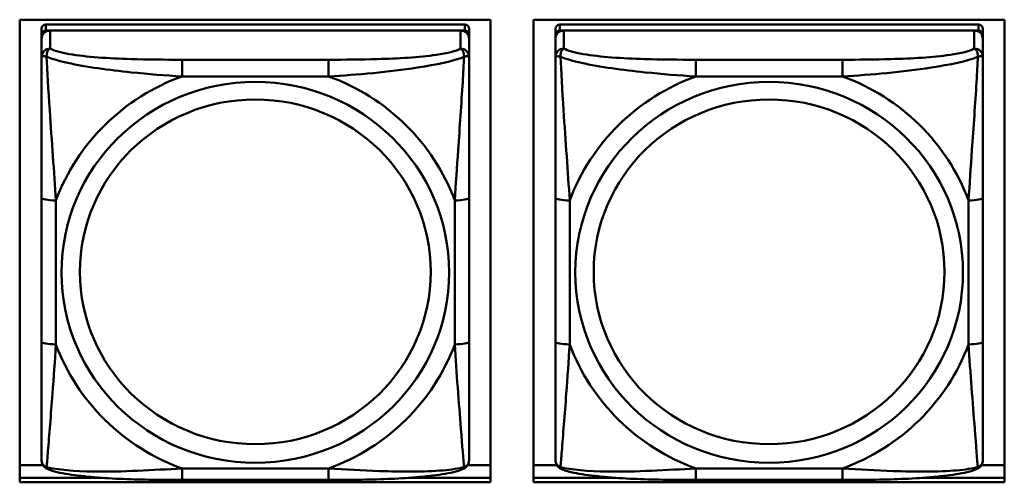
# Model space of a CAD drawing. Header units: inches. Extents: x 0.8 to 75.7, y -7.8 to 49.3.
# Tile 187 of 256: x 46.001 to 47.362, y 18.117 to 18.756. Entities that reach past the tile are written whole.
import ezdxf

# ---------------------------------------------------------------- set-up
doc = ezdxf.new("R2010")
doc.units = ezdxf.units.IN
doc.header["$MEASUREMENT"] = 0
doc.layers.add('Visible Edges(ROSSANSI)', color=7, linetype='Continuous', lineweight=50)
doc.layers.add('Visible Tangent Edges(ROSSANSI)', color=7, linetype='Continuous', lineweight=50)

msp = doc.modelspace()

# ---------------------------------------------------------------- linework, layer by layer
at = {"layer": 'Visible Edges(ROSSANSI)'}
for p, q in [((46.0014, 18.1172), (46.0014, 18.7559)), ((46.0014, 18.7559), (46.652, 18.7559)), ((46.6164, 18.7493), (46.0376, 18.7493)), ((46.652, 18.7559), (46.652, 18.1172)), ((46.7114, 18.1172), (46.7114, 18.7559)), ((46.7114, 18.7559), (47.362, 18.7559)), ((47.3264, 18.7493), (46.7476, 18.7493)), ((47.362, 18.7559), (47.362, 18.1172)), ((46.0317, 18.7435), (46.0317, 18.7352)), ((46.0317, 18.7294), (46.0317, 18.7352)), ((46.0376, 18.741), (46.6164, 18.741)), ((46.6105, 18.741), (46.0435, 18.741)), ((46.6223, 18.7352), (46.6223, 18.7435)), ((46.6223, 18.7352), (46.6223, 18.7294)), ((46.7417, 18.7435), (46.7417, 18.7352)), ((46.7417, 18.7294), (46.7417, 18.7352)), ((46.7476, 18.741), (47.3264, 18.741)), ((47.3205, 18.741), (46.7535, 18.741)), ((47.3323, 18.7352), (47.3323, 18.7435)), ((47.3323, 18.7352), (47.3323, 18.7294)), ((46.0317, 18.7294), (46.0317, 18.7045)), ((46.6223, 18.7045), (46.6223, 18.7294)), ((46.7417, 18.7294), (46.7417, 18.7045)), ((47.3323, 18.7045), (47.3323, 18.7294)), ((46.0317, 18.5101), (46.0317, 18.3114)), ((46.6223, 18.3114), (46.6223, 18.5101)), ((46.7417, 18.5101), (46.7417, 18.3114)), ((47.3323, 18.3114), (47.3323, 18.5101)), ((46.0014, 18.1409), (46.0336, 18.1409)), ((46.6204, 18.1409), (46.652, 18.1409)), ((46.7114, 18.1409), (46.7436, 18.1409)), ((47.3304, 18.1409), (47.362, 18.1409)), ((46.0014, 18.1233), (46.1157, 18.1233)), ((46.1157, 18.1233), (46.0014, 18.1233)), ((46.5384, 18.1233), (46.652, 18.1233)), ((46.652, 18.1233), (46.5384, 18.1233)), ((46.7114, 18.1233), (46.8257, 18.1233)), ((46.8257, 18.1233), (46.7114, 18.1233)), ((47.2484, 18.1233), (47.362, 18.1233)), ((47.362, 18.1233), (47.2484, 18.1233)), ((46.652, 18.1172), (46.0014, 18.1172)), ((46.4282, 18.1205), (46.2259, 18.1205)), ((47.362, 18.1172), (46.7114, 18.1172)), ((47.1382, 18.1205), (46.9359, 18.1205))]:
    msp.add_line(p, q, dxfattribs=at)
for centre, major_axis, start_param, end_param in [((46.0376, 18.7435), (-0.00591, 0), 4.712389, 6.283185), ((46.6164, 18.7435), (0.00591, 0), 0, 1.570796), ((46.7476, 18.7435), (-0.00591, 0), 4.712389, 6.283185), ((47.3264, 18.7435), (0.00591, 0), 0, 1.570796), ((46.0435, 18.7294), (-0.0118, 0), 4.712389, 6.283185), ((46.0376, 18.7352), (-0.00591, 0), 4.712389, 6.283185), ((46.6105, 18.7294), (0.0118, 0), 0, 1.570796), ((46.6164, 18.7352), (0.00591, 0), 0, 1.570796), ((46.7535, 18.7294), (-0.0118, 0), 4.712389, 6.283185), ((46.7476, 18.7352), (-0.00591, 0), 4.712389, 6.283185), ((47.3205, 18.7294), (0.0118, 0), 0, 1.570796), ((47.3264, 18.7352), (0.00591, 0), 0, 1.570796)]:
    msp.add_ellipse(centre, major_axis=major_axis, ratio=0.981793, start_param=start_param, end_param=end_param, dxfattribs=at)
for points, knots in [([(46.0317, 18.7045), (46.0317, 18.6954), (46.0317, 18.6802), (46.0317, 18.663), (46.0317, 18.6366), (46.0317, 18.6063), (46.0317, 18.5769), (46.0317, 18.5545), (46.0317, 18.5321), (46.0317, 18.5101)], [-0.7968224, -0.7968224, -0.7968224, -0.7968224, -0.6514613, -0.6514613, -0.6514613, -0.427691, -0.427691, -0.427691, -0.2569517, -0.2569517, -0.2569517, -0.2569517]), ([(46.6223, 18.5101), (46.6223, 18.5333), (46.6223, 18.557), (46.6223, 18.5807), (46.6223, 18.6118), (46.6223, 18.6441), (46.6223, 18.6709), (46.6223, 18.6848), (46.6223, 18.6968), (46.6223, 18.7045)], [0.2569537, 0.2569537, 0.2569537, 0.2569537, 0.4371919, 0.4371919, 0.4371919, 0.6739428, 0.6739428, 0.6739428, 0.7963818, 0.7963818, 0.7963818, 0.7963818]), ([(46.7417, 18.7045), (46.7417, 18.6954), (46.7417, 18.6802), (46.7417, 18.663), (46.7417, 18.6366), (46.7417, 18.6063), (46.7417, 18.5769), (46.7417, 18.5545), (46.7417, 18.5321), (46.7417, 18.5101)], [-0.7968224, -0.7968224, -0.7968224, -0.7968224, -0.6514613, -0.6514613, -0.6514613, -0.427691, -0.427691, -0.427691, -0.2569517, -0.2569517, -0.2569517, -0.2569517]), ([(47.3323, 18.5101), (47.3323, 18.5333), (47.3323, 18.557), (47.3323, 18.5807), (47.3323, 18.6118), (47.3323, 18.6441), (47.3323, 18.6709), (47.3323, 18.6848), (47.3323, 18.6968), (47.3323, 18.7045)], [0.2569537, 0.2569537, 0.2569537, 0.2569537, 0.4371919, 0.4371919, 0.4371919, 0.6739428, 0.6739428, 0.6739428, 0.7963818, 0.7963818, 0.7963818, 0.7963818]), ([(46.0317, 18.3114), (46.0317, 18.2882), (46.0317, 18.2648), (46.0317, 18.2426), (46.0317, 18.2135), (46.0317, 18.1852), (46.0317, 18.1663), (46.0317, 18.1566), (46.0317, 18.1497), (46.0317, 18.1479)], [0.2569537, 0.2569537, 0.2569537, 0.2569537, 0.4371919, 0.4371919, 0.4371919, 0.6739428, 0.6739428, 0.6739428, 0.7963818, 0.7963818, 0.7963818, 0.7963818]), ([(46.6223, 18.1479), (46.6223, 18.1501), (46.6223, 18.1593), (46.6223, 18.1721), (46.6223, 18.1916), (46.6223, 18.2185), (46.6223, 18.2462), (46.6223, 18.2674), (46.6223, 18.2894), (46.6223, 18.3114)], [-0.7968224, -0.7968224, -0.7968224, -0.7968224, -0.6514613, -0.6514613, -0.6514613, -0.427691, -0.427691, -0.427691, -0.2569517, -0.2569517, -0.2569517, -0.2569517]), ([(46.7417, 18.3114), (46.7417, 18.2882), (46.7417, 18.2648), (46.7417, 18.2426), (46.7417, 18.2135), (46.7417, 18.1852), (46.7417, 18.1663), (46.7417, 18.1566), (46.7417, 18.1497), (46.7417, 18.1479)], [0.2569537, 0.2569537, 0.2569537, 0.2569537, 0.4371919, 0.4371919, 0.4371919, 0.6739428, 0.6739428, 0.6739428, 0.7963818, 0.7963818, 0.7963818, 0.7963818]), ([(47.3323, 18.1479), (47.3323, 18.1501), (47.3323, 18.1593), (47.3323, 18.1721), (47.3323, 18.1916), (47.3323, 18.2185), (47.3323, 18.2462), (47.3323, 18.2674), (47.3323, 18.2894), (47.3323, 18.3114)], [-0.7968224, -0.7968224, -0.7968224, -0.7968224, -0.6514613, -0.6514613, -0.6514613, -0.427691, -0.427691, -0.427691, -0.2569517, -0.2569517, -0.2569517, -0.2569517]), ([(46.0398, 18.1356), (46.0387, 18.1361), (46.0376, 18.1367), (46.0357, 18.1382), (46.0348, 18.1392), (46.0334, 18.1411), (46.0329, 18.1421), (46.0322, 18.144), (46.032, 18.1449), (46.0318, 18.1465), (46.0317, 18.1473), (46.0317, 18.1479)], [0.02510739, 0.02510739, 0.02510739, 0.02510739, 0.03073999, 0.03073999, 0.03637259, 0.03637259, 0.0420052, 0.0420052, 0.0476378, 0.0476378, 0.0532704, 0.0532704, 0.0532704, 0.0532704]), ([(46.6142, 18.1356), (46.6153, 18.1361), (46.6164, 18.1367), (46.6184, 18.1382), (46.6192, 18.1392), (46.6206, 18.1411), (46.6211, 18.1421), (46.6218, 18.144), (46.622, 18.1449), (46.6222, 18.1465), (46.6223, 18.1473), (46.6223, 18.1479)], [0.02510739, 0.02510739, 0.02510739, 0.02510739, 0.03073999, 0.03073999, 0.03637259, 0.03637259, 0.0420052, 0.0420052, 0.0476378, 0.0476378, 0.0532704, 0.0532704, 0.0532704, 0.0532704]), ([(46.7498, 18.1356), (46.7487, 18.1361), (46.7476, 18.1367), (46.7457, 18.1382), (46.7448, 18.1392), (46.7434, 18.1411), (46.7429, 18.1421), (46.7422, 18.144), (46.742, 18.1449), (46.7418, 18.1465), (46.7417, 18.1473), (46.7417, 18.1479)], [0.02510739, 0.02510739, 0.02510739, 0.02510739, 0.03073999, 0.03073999, 0.03637259, 0.03637259, 0.0420052, 0.0420052, 0.0476378, 0.0476378, 0.0532704, 0.0532704, 0.0532704, 0.0532704]), ([(47.3242, 18.1356), (47.3253, 18.1361), (47.3264, 18.1367), (47.3284, 18.1382), (47.3292, 18.1392), (47.3306, 18.1411), (47.3311, 18.1421), (47.3318, 18.144), (47.332, 18.1449), (47.3322, 18.1465), (47.3323, 18.1473), (47.3323, 18.1479)], [0.02510739, 0.02510739, 0.02510739, 0.02510739, 0.03073999, 0.03073999, 0.03637259, 0.03637259, 0.0420052, 0.0420052, 0.0476378, 0.0476378, 0.0532704, 0.0532704, 0.0532704, 0.0532704]), ([(46.2259, 18.1205), (46.2123, 18.1205), (46.1987, 18.1206), (46.1714, 18.1209), (46.1578, 18.1212), (46.1309, 18.1223), (46.1176, 18.123), (46.092, 18.1252), (46.0798, 18.1265), (46.0577, 18.1301), (46.0482, 18.1321), (46.0398, 18.1356)], [0.2569517, 0.2569517, 0.2569517, 0.2569517, 0.3597049, 0.3597049, 0.4624581, 0.4624581, 0.5652112, 0.5652112, 0.6679644, 0.6679644, 0.7707176, 0.7707176, 0.7707176, 0.7707176]), ([(46.6142, 18.1356), (46.6058, 18.1321), (46.5963, 18.1301), (46.5743, 18.1265), (46.5621, 18.1252), (46.5364, 18.123), (46.5231, 18.1223), (46.4963, 18.1212), (46.4827, 18.1209), (46.4554, 18.1206), (46.4417, 18.1205), (46.4282, 18.1205)], [-0.7703505, -0.7703505, -0.7703505, -0.7703505, -0.6676711, -0.6676711, -0.5649918, -0.5649918, -0.4623124, -0.4623124, -0.3596331, -0.3596331, -0.2569537, -0.2569537, -0.2569537, -0.2569537]), ([(46.9359, 18.1205), (46.9223, 18.1205), (46.9087, 18.1206), (46.8814, 18.1209), (46.8678, 18.1212), (46.8409, 18.1223), (46.8276, 18.123), (46.802, 18.1252), (46.7898, 18.1265), (46.7677, 18.1301), (46.7582, 18.1321), (46.7498, 18.1356)], [0.2569517, 0.2569517, 0.2569517, 0.2569517, 0.3597049, 0.3597049, 0.4624581, 0.4624581, 0.5652112, 0.5652112, 0.6679644, 0.6679644, 0.7707176, 0.7707176, 0.7707176, 0.7707176]), ([(47.3242, 18.1356), (47.3158, 18.1321), (47.3063, 18.1301), (47.2843, 18.1265), (47.2721, 18.1252), (47.2464, 18.123), (47.2331, 18.1223), (47.2063, 18.1212), (47.1927, 18.1209), (47.1654, 18.1206), (47.1517, 18.1205), (47.1382, 18.1205)], [-0.7703505, -0.7703505, -0.7703505, -0.7703505, -0.6676711, -0.6676711, -0.5649918, -0.5649918, -0.4623124, -0.4623124, -0.3596331, -0.3596331, -0.2569537, -0.2569537, -0.2569537, -0.2569537])]:
    msp.add_open_spline(points, degree=3, knots=knots, dxfattribs=at)
at = {"layer": 'Visible Tangent Edges(ROSSANSI)'}
for p, q in [((46.0376, 18.741), (46.0376, 18.7493)), ((46.6164, 18.7493), (46.6164, 18.741)), ((46.7476, 18.741), (46.7476, 18.7493)), ((47.3264, 18.7493), (47.3264, 18.741)), ((46.0435, 18.7161), (46.0435, 18.741)), ((46.6105, 18.741), (46.6105, 18.7161)), ((46.7535, 18.7161), (46.7535, 18.741)), ((47.3205, 18.741), (47.3205, 18.7161)), ((46.2259, 18.7007), (46.2259, 18.6776)), ((46.4282, 18.7007), (46.2259, 18.7007)), ((46.4282, 18.7007), (46.4282, 18.6776)), ((46.9359, 18.7007), (46.9359, 18.6776)), ((47.1382, 18.7007), (46.9359, 18.7007)), ((47.1382, 18.7007), (47.1382, 18.6776)), ((46.2259, 18.6776), (46.4282, 18.6776)), ((46.9359, 18.6776), (47.1382, 18.6776)), ((46.0514, 18.3077), (46.0514, 18.5063)), ((46.6026, 18.5063), (46.6026, 18.3077)), ((46.7614, 18.3077), (46.7614, 18.5063)), ((47.3126, 18.5063), (47.3126, 18.3077)), ((46.4282, 18.1364), (46.2259, 18.1364)), ((46.2259, 18.1205), (46.2259, 18.1364)), ((46.4282, 18.1205), (46.4282, 18.1364)), ((47.1382, 18.1364), (46.9359, 18.1364)), ((46.9359, 18.1205), (46.9359, 18.1364)), ((47.1382, 18.1205), (47.1382, 18.1364))]:
    msp.add_line(p, q, dxfattribs=at)
for centre, major_axis, ratio, start_param, end_param in [((46.0435, 18.7045), (-0.0118, 0), 0.981793, 4.712389, 6.283185), ((46.6105, 18.7045), (0.0118, 0), 0.981793, 0, 1.570796), ((46.7535, 18.7045), (-0.0118, 0), 0.981793, 4.712389, 6.283185), ((47.3205, 18.7045), (0.0118, 0), 0.981793, 0, 1.570796), ((46.327, 18.407), (-0.2936, 0), 0.981793, 5.064156, 5.931419), ((46.327, 18.407), (0.2936, 0), 0.981793, 0.351767, 1.21903), ((47.037, 18.407), (-0.2936, 0), 0.981793, 5.064156, 5.931419), ((47.037, 18.407), (0.2936, 0), 0.981793, 0.351767, 1.21903), ((46.0514, 18.5101), (-0.0197, 0), 0.189952, 0, 1.570796), ((46.6026, 18.5101), (0.0197, 0), 0.189952, 4.712389, 6.283185), ((46.7614, 18.5101), (-0.0197, 0), 0.189952, 0, 1.570796), ((47.3126, 18.5101), (0.0197, 0), 0.189952, 4.712389, 6.283185), ((46.0514, 18.3114), (-0.0197, 0), 0.189952, 0, 1.570796), ((46.327, 18.407), (-0.2936, 0), 0.981793, 0.351767, 1.21903), ((46.327, 18.407), (0.2936, 0), 0.981793, 5.064156, 5.931419), ((46.6026, 18.3114), (0.0197, 0), 0.189952, 4.712389, 6.283185), ((46.7614, 18.3114), (-0.0197, 0), 0.189952, 0, 1.570796), ((47.037, 18.407), (-0.2936, 0), 0.981793, 0.351767, 1.21903), ((47.037, 18.407), (0.2936, 0), 0.981793, 5.064156, 5.931419), ((47.3126, 18.3114), (0.0197, 0), 0.189952, 4.712389, 6.283185)]:
    msp.add_ellipse(centre, major_axis=major_axis, ratio=ratio, start_param=start_param, end_param=end_param, dxfattribs=at)
for centre, major_axis in [((46.327, 18.407), (-0.2678, 0)), ((47.037, 18.407), (-0.2678, 0)), ((46.327, 18.4078), (-0.2424, 0)), ((47.037, 18.4078), (-0.2424, 0))]:
    msp.add_ellipse(centre, major_axis=major_axis, ratio=0.981793, dxfattribs=at)
for points, knots in [([(46.0386, 18.7046), (46.0386, 18.7057), (46.0386, 18.7067), (46.0389, 18.7088), (46.0391, 18.7097), (46.0395, 18.7112), (46.0397, 18.7117), (46.04, 18.7124), (46.0401, 18.7126), (46.0404, 18.7132), (46.0407, 18.7135), (46.0412, 18.7143), (46.0416, 18.7147), (46.0425, 18.7155), (46.043, 18.7159), (46.0435, 18.7161)], [-0.00023197, -0.00023197, -0.00023197, -0.00023197, 0.00913095, 0.00913095, 0.01983142, 0.01983142, 0.02651922, 0.02651922, 0.02986312, 0.02986312, 0.03521335, 0.03521335, 0.04377373, 0.04377373, 0.0532704, 0.0532704, 0.0532704, 0.0532704]), ([(46.2259, 18.7007), (46.2022, 18.7007), (46.1782, 18.7008), (46.1549, 18.7016), (46.1242, 18.7025), (46.0933, 18.7045), (46.07, 18.7085), (46.058, 18.7106), (46.0484, 18.7132), (46.0435, 18.7161)], [0.2569537, 0.2569537, 0.2569537, 0.2569537, 0.4371919, 0.4371919, 0.4371919, 0.6739428, 0.6739428, 0.6739428, 0.7963818, 0.7963818, 0.7963818, 0.7963818]), ([(46.6105, 18.7161), (46.6047, 18.7127), (46.5923, 18.7096), (46.577, 18.7074), (46.5536, 18.704), (46.5245, 18.7023), (46.4954, 18.7015), (46.4732, 18.7008), (46.4506, 18.7007), (46.4282, 18.7007)], [-0.7968224, -0.7968224, -0.7968224, -0.7968224, -0.6514613, -0.6514613, -0.6514613, -0.427691, -0.427691, -0.427691, -0.2569517, -0.2569517, -0.2569517, -0.2569517]), ([(46.6105, 18.7161), (46.611, 18.7159), (46.6115, 18.7155), (46.6124, 18.7147), (46.6128, 18.7143), (46.6134, 18.7135), (46.6136, 18.7132), (46.6139, 18.7126), (46.614, 18.7124), (46.6143, 18.7117), (46.6145, 18.7112), (46.615, 18.7097), (46.6152, 18.7088), (46.6154, 18.7067), (46.6155, 18.7057), (46.6154, 18.7046)], [-0.0532704, -0.0532704, -0.0532704, -0.0532704, -0.04377373, -0.04377373, -0.03521335, -0.03521335, -0.02986312, -0.02986312, -0.02651922, -0.02651922, -0.01983142, -0.01983142, -0.00913095, -0.00913095, 0.00023197, 0.00023197, 0.00023197, 0.00023197]), ([(46.7486, 18.7046), (46.7486, 18.7057), (46.7486, 18.7067), (46.7489, 18.7088), (46.7491, 18.7097), (46.7495, 18.7112), (46.7497, 18.7117), (46.75, 18.7124), (46.7501, 18.7126), (46.7504, 18.7132), (46.7507, 18.7135), (46.7512, 18.7143), (46.7516, 18.7147), (46.7525, 18.7155), (46.753, 18.7159), (46.7535, 18.7161)], [-0.00023197, -0.00023197, -0.00023197, -0.00023197, 0.00913095, 0.00913095, 0.01983142, 0.01983142, 0.02651922, 0.02651922, 0.02986312, 0.02986312, 0.03521335, 0.03521335, 0.04377373, 0.04377373, 0.0532704, 0.0532704, 0.0532704, 0.0532704]), ([(46.9359, 18.7007), (46.9122, 18.7007), (46.8882, 18.7008), (46.8649, 18.7016), (46.8342, 18.7025), (46.8033, 18.7045), (46.78, 18.7085), (46.768, 18.7106), (46.7584, 18.7132), (46.7535, 18.7161)], [0.2569537, 0.2569537, 0.2569537, 0.2569537, 0.4371919, 0.4371919, 0.4371919, 0.6739428, 0.6739428, 0.6739428, 0.7963818, 0.7963818, 0.7963818, 0.7963818]), ([(47.3205, 18.7161), (47.3147, 18.7127), (47.3023, 18.7096), (47.287, 18.7074), (47.2636, 18.704), (47.2345, 18.7023), (47.2054, 18.7015), (47.1832, 18.7008), (47.1606, 18.7007), (47.1382, 18.7007)], [-0.7968224, -0.7968224, -0.7968224, -0.7968224, -0.6514613, -0.6514613, -0.6514613, -0.427691, -0.427691, -0.427691, -0.2569517, -0.2569517, -0.2569517, -0.2569517]), ([(47.3205, 18.7161), (47.321, 18.7159), (47.3215, 18.7155), (47.3224, 18.7147), (47.3228, 18.7143), (47.3234, 18.7135), (47.3236, 18.7132), (47.3239, 18.7126), (47.324, 18.7124), (47.3243, 18.7117), (47.3245, 18.7112), (47.325, 18.7097), (47.3252, 18.7088), (47.3254, 18.7067), (47.3255, 18.7057), (47.3254, 18.7046)], [-0.0532704, -0.0532704, -0.0532704, -0.0532704, -0.04377373, -0.04377373, -0.03521335, -0.03521335, -0.02986312, -0.02986312, -0.02651922, -0.02651922, -0.01983142, -0.01983142, -0.00913095, -0.00913095, 0.00023197, 0.00023197, 0.00023197, 0.00023197]), ([(46.0317, 18.7045), (46.0317, 18.7048), (46.0318, 18.705), (46.0321, 18.7053), (46.0322, 18.7055), (46.0326, 18.7056), (46.0328, 18.7057), (46.0331, 18.7057), (46.0332, 18.7057), (46.0336, 18.7057), (46.034, 18.7057), (46.0349, 18.7056), (46.0355, 18.7055), (46.037, 18.7051), (46.0377, 18.7049), (46.0386, 18.7046)], [-0.0532704, -0.0532704, -0.0532704, -0.0532704, -0.04377373, -0.04377373, -0.03521335, -0.03521335, -0.02986312, -0.02986312, -0.02651922, -0.02651922, -0.01983142, -0.01983142, -0.00913095, -0.00913095, 0.00023197, 0.00023197, 0.00023197, 0.00023197]), ([(46.0386, 18.7046), (46.0462, 18.7017), (46.0563, 18.6988), (46.0933, 18.6906), (46.125, 18.6864), (46.1793, 18.6808), (46.2025, 18.6789), (46.2259, 18.6776)], [-0.7478145, -0.7478145, -0.7478145, -0.7478145, -0.6493253, -0.6493253, -0.427691, -0.427691, -0.2569537, -0.2569537, -0.2569537, -0.2569537]), ([(46.0514, 18.5063), (46.049, 18.546), (46.0457, 18.5882), (46.0411, 18.6582), (46.0395, 18.6856), (46.0386, 18.7046)], [0.2569517, 0.2569517, 0.2569517, 0.2569517, 0.5559983, 0.5559983, 0.7482818, 0.7482818, 0.7482818, 0.7482818]), ([(46.4282, 18.6776), (46.4686, 18.6799), (46.511, 18.6837), (46.5767, 18.6938), (46.6011, 18.6988), (46.6154, 18.7046)], [0.2569517, 0.2569517, 0.2569517, 0.2569517, 0.5559983, 0.5559983, 0.7482818, 0.7482818, 0.7482818, 0.7482818]), ([(46.6154, 18.7046), (46.6149, 18.6946), (46.6143, 18.6826), (46.6118, 18.6405), (46.6095, 18.6073), (46.6056, 18.5523), (46.604, 18.5292), (46.6026, 18.5063)], [-0.7478145, -0.7478145, -0.7478145, -0.7478145, -0.6493253, -0.6493253, -0.427691, -0.427691, -0.2569537, -0.2569537, -0.2569537, -0.2569537]), ([(46.6154, 18.7046), (46.6163, 18.7049), (46.617, 18.7051), (46.6185, 18.7055), (46.6191, 18.7056), (46.6201, 18.7057), (46.6204, 18.7057), (46.6208, 18.7057), (46.6209, 18.7057), (46.6212, 18.7057), (46.6214, 18.7056), (46.6218, 18.7055), (46.622, 18.7053), (46.6222, 18.705), (46.6223, 18.7048), (46.6223, 18.7045)], [-0.00023197, -0.00023197, -0.00023197, -0.00023197, 0.00913095, 0.00913095, 0.01983142, 0.01983142, 0.02651922, 0.02651922, 0.02986312, 0.02986312, 0.03521335, 0.03521335, 0.04377373, 0.04377373, 0.0532704, 0.0532704, 0.0532704, 0.0532704]), ([(46.7417, 18.7045), (46.7417, 18.7048), (46.7418, 18.705), (46.7421, 18.7053), (46.7422, 18.7055), (46.7426, 18.7056), (46.7428, 18.7057), (46.7431, 18.7057), (46.7432, 18.7057), (46.7436, 18.7057), (46.744, 18.7057), (46.7449, 18.7056), (46.7455, 18.7055), (46.747, 18.7051), (46.7477, 18.7049), (46.7486, 18.7046)], [-0.0532704, -0.0532704, -0.0532704, -0.0532704, -0.04377373, -0.04377373, -0.03521335, -0.03521335, -0.02986312, -0.02986312, -0.02651922, -0.02651922, -0.01983142, -0.01983142, -0.00913095, -0.00913095, 0.00023197, 0.00023197, 0.00023197, 0.00023197]), ([(46.7486, 18.7046), (46.7562, 18.7017), (46.7663, 18.6988), (46.8033, 18.6906), (46.835, 18.6864), (46.8893, 18.6808), (46.9125, 18.6789), (46.9359, 18.6776)], [-0.7478145, -0.7478145, -0.7478145, -0.7478145, -0.6493253, -0.6493253, -0.427691, -0.427691, -0.2569537, -0.2569537, -0.2569537, -0.2569537]), ([(46.7614, 18.5063), (46.759, 18.546), (46.7557, 18.5882), (46.7511, 18.6582), (46.7495, 18.6856), (46.7486, 18.7046)], [0.2569517, 0.2569517, 0.2569517, 0.2569517, 0.5559983, 0.5559983, 0.7482818, 0.7482818, 0.7482818, 0.7482818]), ([(47.1382, 18.6776), (47.1786, 18.6799), (47.221, 18.6837), (47.2867, 18.6938), (47.3111, 18.6988), (47.3254, 18.7046)], [0.2569517, 0.2569517, 0.2569517, 0.2569517, 0.5559983, 0.5559983, 0.7482818, 0.7482818, 0.7482818, 0.7482818]), ([(47.3254, 18.7046), (47.3249, 18.6946), (47.3243, 18.6826), (47.3218, 18.6405), (47.3195, 18.6073), (47.3156, 18.5523), (47.314, 18.5292), (47.3126, 18.5063)], [-0.7478145, -0.7478145, -0.7478145, -0.7478145, -0.6493253, -0.6493253, -0.427691, -0.427691, -0.2569537, -0.2569537, -0.2569537, -0.2569537]), ([(47.3254, 18.7046), (47.3263, 18.7049), (47.327, 18.7051), (47.3285, 18.7055), (47.3291, 18.7056), (47.3301, 18.7057), (47.3304, 18.7057), (47.3308, 18.7057), (47.3309, 18.7057), (47.3312, 18.7057), (47.3314, 18.7056), (47.3318, 18.7055), (47.332, 18.7053), (47.3322, 18.705), (47.3323, 18.7048), (47.3323, 18.7045)], [-0.00023197, -0.00023197, -0.00023197, -0.00023197, 0.00913095, 0.00913095, 0.01983142, 0.01983142, 0.02651922, 0.02651922, 0.02986312, 0.02986312, 0.03521335, 0.03521335, 0.04377373, 0.04377373, 0.0532704, 0.0532704, 0.0532704, 0.0532704]), ([(46.0386, 18.1383), (46.0391, 18.1433), (46.0397, 18.1509), (46.0422, 18.1815), (46.0445, 18.2106), (46.0484, 18.2621), (46.05, 18.2847), (46.0514, 18.3077)], [-0.7478145, -0.7478145, -0.7478145, -0.7478145, -0.6493253, -0.6493253, -0.427691, -0.427691, -0.2569537, -0.2569537, -0.2569537, -0.2569537]), ([(46.6026, 18.3077), (46.605, 18.2679), (46.6083, 18.2269), (46.6129, 18.168), (46.6145, 18.1475), (46.6154, 18.1383)], [0.2569517, 0.2569517, 0.2569517, 0.2569517, 0.5559983, 0.5559983, 0.7482818, 0.7482818, 0.7482818, 0.7482818]), ([(46.7486, 18.1383), (46.7491, 18.1433), (46.7497, 18.1509), (46.7522, 18.1815), (46.7545, 18.2106), (46.7584, 18.2621), (46.76, 18.2847), (46.7614, 18.3077)], [-0.7478145, -0.7478145, -0.7478145, -0.7478145, -0.6493253, -0.6493253, -0.427691, -0.427691, -0.2569537, -0.2569537, -0.2569537, -0.2569537]), ([(47.3126, 18.3077), (47.315, 18.2679), (47.3183, 18.2269), (47.3229, 18.168), (47.3245, 18.1475), (47.3254, 18.1383)], [0.2569517, 0.2569517, 0.2569517, 0.2569517, 0.5559983, 0.5559983, 0.7482818, 0.7482818, 0.7482818, 0.7482818]), ([(46.0386, 18.1383), (46.0377, 18.1385), (46.037, 18.1389), (46.0355, 18.1397), (46.0349, 18.1402), (46.034, 18.1412), (46.0336, 18.1416), (46.0332, 18.1422), (46.0331, 18.1424), (46.0328, 18.143), (46.0326, 18.1433), (46.0322, 18.1443), (46.0321, 18.145), (46.0318, 18.1464), (46.0317, 18.1471), (46.0317, 18.1479)], [-0.00023197, -0.00023197, -0.00023197, -0.00023197, 0.00913095, 0.00913095, 0.01983142, 0.01983142, 0.02651922, 0.02651922, 0.02986312, 0.02986312, 0.03521335, 0.03521335, 0.04377373, 0.04377373, 0.0532704, 0.0532704, 0.0532704, 0.0532704]), ([(46.0398, 18.1356), (46.0396, 18.1357), (46.0395, 18.1358), (46.0391, 18.1361), (46.0389, 18.1364), (46.0386, 18.1373), (46.0386, 18.1377), (46.0386, 18.1383)], [-0.02510739, -0.02510739, -0.02510739, -0.02510739, -0.01983142, -0.01983142, -0.00913095, -0.00913095, 0.00023197, 0.00023197, 0.00023197, 0.00023197]), ([(46.2259, 18.1364), (46.1854, 18.1341), (46.143, 18.1314), (46.0774, 18.1324), (46.0529, 18.1343), (46.0386, 18.1383)], [0.2569517, 0.2569517, 0.2569517, 0.2569517, 0.5559983, 0.5559983, 0.7482818, 0.7482818, 0.7482818, 0.7482818]), ([(46.6154, 18.1383), (46.6078, 18.1363), (46.5978, 18.1347), (46.5607, 18.1314), (46.529, 18.1316), (46.4748, 18.1336), (46.4515, 18.135), (46.4282, 18.1364)], [-0.7478145, -0.7478145, -0.7478145, -0.7478145, -0.6493253, -0.6493253, -0.427691, -0.427691, -0.2569537, -0.2569537, -0.2569537, -0.2569537]), ([(46.6154, 18.1383), (46.6155, 18.1377), (46.6154, 18.1373), (46.6152, 18.1364), (46.615, 18.1361), (46.6146, 18.1358), (46.6144, 18.1357), (46.6142, 18.1356)], [-0.00023197, -0.00023197, -0.00023197, -0.00023197, 0.00913095, 0.00913095, 0.01983142, 0.01983142, 0.02510739, 0.02510739, 0.02510739, 0.02510739]), ([(46.6223, 18.1479), (46.6223, 18.1471), (46.6222, 18.1464), (46.622, 18.145), (46.6218, 18.1443), (46.6214, 18.1433), (46.6212, 18.143), (46.6209, 18.1424), (46.6208, 18.1422), (46.6204, 18.1416), (46.6201, 18.1412), (46.6191, 18.1402), (46.6185, 18.1397), (46.617, 18.1389), (46.6163, 18.1385), (46.6154, 18.1383)], [-0.0532704, -0.0532704, -0.0532704, -0.0532704, -0.04377373, -0.04377373, -0.03521335, -0.03521335, -0.02986312, -0.02986312, -0.02651922, -0.02651922, -0.01983142, -0.01983142, -0.00913095, -0.00913095, 0.00023197, 0.00023197, 0.00023197, 0.00023197]), ([(46.7486, 18.1383), (46.7477, 18.1385), (46.747, 18.1389), (46.7455, 18.1397), (46.7449, 18.1402), (46.744, 18.1412), (46.7436, 18.1416), (46.7432, 18.1422), (46.7431, 18.1424), (46.7428, 18.143), (46.7426, 18.1433), (46.7422, 18.1443), (46.7421, 18.145), (46.7418, 18.1464), (46.7417, 18.1471), (46.7417, 18.1479)], [-0.00023197, -0.00023197, -0.00023197, -0.00023197, 0.00913095, 0.00913095, 0.01983142, 0.01983142, 0.02651922, 0.02651922, 0.02986312, 0.02986312, 0.03521335, 0.03521335, 0.04377373, 0.04377373, 0.0532704, 0.0532704, 0.0532704, 0.0532704]), ([(46.7498, 18.1356), (46.7496, 18.1357), (46.7495, 18.1358), (46.7491, 18.1361), (46.7489, 18.1364), (46.7486, 18.1373), (46.7486, 18.1377), (46.7486, 18.1383)], [-0.02510739, -0.02510739, -0.02510739, -0.02510739, -0.01983142, -0.01983142, -0.00913095, -0.00913095, 0.00023197, 0.00023197, 0.00023197, 0.00023197]), ([(46.9359, 18.1364), (46.8954, 18.1341), (46.853, 18.1314), (46.7874, 18.1324), (46.7629, 18.1343), (46.7486, 18.1383)], [0.2569517, 0.2569517, 0.2569517, 0.2569517, 0.5559983, 0.5559983, 0.7482818, 0.7482818, 0.7482818, 0.7482818]), ([(47.3254, 18.1383), (47.3178, 18.1363), (47.3078, 18.1347), (47.2707, 18.1314), (47.239, 18.1316), (47.1848, 18.1336), (47.1615, 18.135), (47.1382, 18.1364)], [-0.7478145, -0.7478145, -0.7478145, -0.7478145, -0.6493253, -0.6493253, -0.427691, -0.427691, -0.2569537, -0.2569537, -0.2569537, -0.2569537]), ([(47.3254, 18.1383), (47.3255, 18.1377), (47.3254, 18.1373), (47.3252, 18.1364), (47.325, 18.1361), (47.3246, 18.1358), (47.3244, 18.1357), (47.3242, 18.1356)], [-0.00023197, -0.00023197, -0.00023197, -0.00023197, 0.00913095, 0.00913095, 0.01983142, 0.01983142, 0.02510739, 0.02510739, 0.02510739, 0.02510739]), ([(47.3323, 18.1479), (47.3323, 18.1471), (47.3322, 18.1464), (47.332, 18.145), (47.3318, 18.1443), (47.3314, 18.1433), (47.3312, 18.143), (47.3309, 18.1424), (47.3308, 18.1422), (47.3304, 18.1416), (47.3301, 18.1412), (47.3291, 18.1402), (47.3285, 18.1397), (47.327, 18.1389), (47.3263, 18.1385), (47.3254, 18.1383)], [-0.0532704, -0.0532704, -0.0532704, -0.0532704, -0.04377373, -0.04377373, -0.03521335, -0.03521335, -0.02986312, -0.02986312, -0.02651922, -0.02651922, -0.01983142, -0.01983142, -0.00913095, -0.00913095, 0.00023197, 0.00023197, 0.00023197, 0.00023197])]:
    msp.add_open_spline(points, degree=3, knots=knots, dxfattribs=at)

doc.saveas('drawing.dxf')
